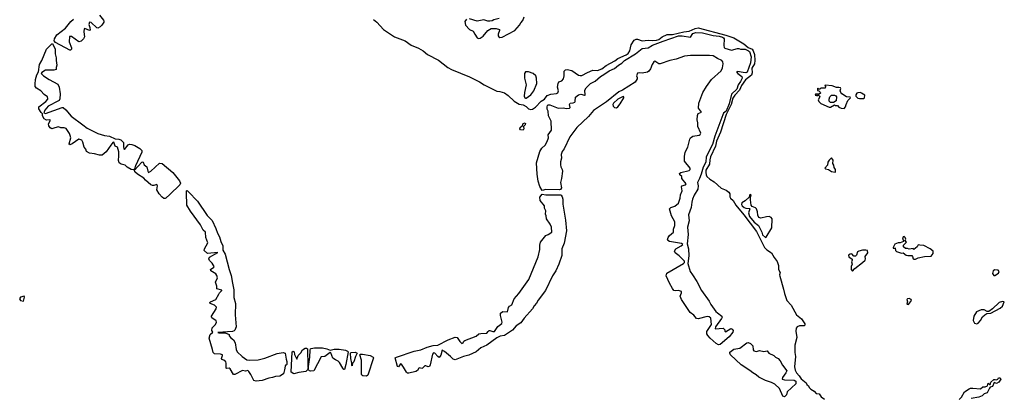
# Model space of a CAD drawing. Extents: x 2029662 to 2246637, y 225654 to 401419.
# Tile 195 of 256: x 2134812 to 2147820, y 309613 to 314607. Entities that reach past the tile are written whole.
import ezdxf

# ---------------------------------------------------------------- set-up
doc = ezdxf.new("R2010")
doc.units = 0

msp = doc.modelspace()

# ---------------------------------------------------------------- linework, layer by layer
at = {"layer": '0CON20XD'}
for points in [[(2135868, 314668), (2135920, 314600), (2135926, 314586), (2135922, 314575), (2135897, 314535), (2135875, 314511), (2135845, 314495), (2135831, 314501), (2135755, 314571), (2135734, 314576), (2135727, 314545), (2135739, 314505), (2135742, 314468), (2135735, 314462), (2135675, 314489), (2135664, 314486), (2135660, 314445), (2135668, 314378), (2135657, 314353), (2135625, 314323), (2135595, 314316), (2135495, 314383), (2135470, 314385), (2135466, 314315), (2135499, 314235), (2135496, 314215), (2135485, 314203)], [(2135485, 314203), (2135474, 314204), (2135287, 314307), (2135267, 314327), (2135273, 314355), (2135304, 314406), (2135416, 314494), (2135486, 314585), (2135525, 314613)], [(2139485, 314609), (2139531, 314575), (2139618, 314475), (2139765, 314379), (2139905, 314327), (2139985, 314270), (2140082, 314232)], [(2140716, 314614), (2140691, 314585), (2140700, 314535), (2140755, 314478), (2140803, 314453), (2140826, 314415), (2140856, 314366), (2140875, 314358)], [(2141145, 314622), (2141075, 314606), (2141055, 314593), (2141025, 314586), (2140995, 314587), (2140945, 314603), (2140857, 314587), (2140755, 314616)], [(2140875, 314358), (2140895, 314363), (2140935, 314391), (2140995, 314463), (2141041, 314489), (2141105, 314490), (2141149, 314479), (2141153, 314465), (2141134, 314416), (2141133, 314395), (2141141, 314381), (2141155, 314373), (2141186, 314374), (2141353, 314465), (2141417, 314533), (2141435, 314567), (2141460, 314595), (2141476, 314644)], [(2140082, 314232), (2140144, 314195), (2140200, 314145), (2140345, 314073), (2140469, 313975), (2140515, 313949), (2140755, 313850), (2140885, 313787), (2140950, 313745), (2141115, 313661), (2141155, 313659), (2141215, 313641), (2141266, 313606), (2141345, 313528), (2141410, 313490), (2141465, 313481), (2141505, 313458), (2141535, 313428), (2141565, 313421), (2141586, 313424), (2141628, 313452), (2141702, 313528), (2141745, 313558), (2141780, 313605), (2141829, 313621), (2141905, 313630), (2141921, 313639), (2141931, 313665), (2141917, 313715), (2141925, 313765), (2141937, 313783), (2141975, 313799), (2141997, 313825), (2142006, 313865), (2142005, 313924), (2142022, 313945), (2142045, 313949), (2142105, 313935), (2142195, 313875), (2142215, 313868), (2142241, 313869), (2142312, 313908), (2142385, 313939), (2142446, 313936), (2142505, 313955), (2142560, 314000), (2142675, 314062), (2142715, 314094), (2142825, 314140), (2142852, 314158), (2142873, 314195), (2142890, 314275), (2142930, 314335), (2142955, 314349), (2142975, 314348), (2143035, 314326), (2143115, 314338), (2143175, 314331), (2143225, 314335), (2143256, 314345), (2143300, 314380), (2143365, 314410), (2143435, 314409), (2143585, 314447), (2143655, 314455), (2143735, 314492), (2143775, 314501), (2144142, 314402), (2144245, 314369), (2144377, 314287), (2144435, 314241), (2144487, 314217), (2144501, 314195), (2144519, 314145), (2144524, 314065), (2144518, 314025), (2144485, 313965), (2144488, 313905), (2144480, 313875), (2144400, 313810), (2144350, 313735), (2144321, 313675), (2144261, 313609), (2144235, 313569), (2144213, 313485), (2144146, 313355), (2144069, 313121), (2144020, 313000), (2144004, 312936), (2143940, 312795), (2143929, 312755), (2143926, 312695), (2143879, 312615), (2143875, 312585), (2143881, 312555), (2143892, 312535), (2143929, 312499), (2143985, 312464), (2144079, 312379), (2144145, 312353), (2144179, 312325), (2144193, 312305), (2144193, 312265), (2144203, 312245), (2144238, 312215), (2144274, 312154), (2144381, 312025), (2144545, 311805), (2144654, 311595), (2144684, 311564), (2144746, 311526), (2144780, 311460), (2144821, 311411), (2144836, 311355), (2144835, 311305), (2144860, 311265), (2144851, 311235), (2144853, 311215), (2144904, 311044), (2144915, 310985), (2144945, 310895), (2145005, 310832), (2145076, 310705), (2145139, 310649), (2145185, 310585), (2145185, 310566), (2145175, 310557), (2145115, 310560), (2145084, 310546), (2145072, 310528), (2145066, 310486), (2145080, 310405), (2145052, 310305), (2145052, 310205), (2145061, 310151), (2145050, 310015), (2145057, 309973), (2145075, 309935), (2145109, 309899), (2145135, 309857), (2145202, 309805), (2145212, 309785), (2145232, 309765), (2145240, 309745), (2145265, 309720), (2145306, 309696), (2145333, 309663), (2145375, 309658), (2145401, 309621), (2145445, 309588)], [(2144045, 310308), (2144015, 310325), (2143935, 310397), (2143905, 310430), (2143892, 310455), (2143892, 310485), (2143951, 310575), (2143942, 310662), (2143919, 310679), (2143895, 310681), (2143775, 310653), (2143752, 310655), (2143718, 310698), (2143672, 310735), (2143555, 310906), (2143539, 310951), (2143556, 310995), (2143555, 311012), (2143515, 311027), (2143479, 311021), (2143455, 311028), (2143435, 311054), (2143397, 311125), (2143355, 311221), (2143360, 311255), (2143582, 311382), (2143596, 311395), (2143596, 311415), (2143526, 311485), (2143471, 311525), (2143461, 311545), (2143481, 311575), (2143550, 311615), (2143572, 311635), (2143555, 311648), (2143398, 311675), (2143377, 311685), (2143371, 311695), (2143378, 311725), (2143396, 311755), (2143448, 311795), (2143451, 311835), (2143469, 311885), (2143466, 311935), (2143424, 312015), (2143398, 312105), (2143415, 312122), (2143469, 312141), (2143518, 312182), (2143540, 312245), (2143541, 312289), (2143563, 312345), (2143555, 312398), (2143562, 312408), (2143608, 312425), (2143616, 312435), (2143560, 312505), (2143562, 312532), (2143532, 312555), (2143528, 312575), (2143545, 312586), (2143656, 312614), (2143669, 312625), (2143671, 312645), (2143594, 312735), (2143595, 312798), (2143605, 312856), (2143638, 312922), (2143664, 313025), (2143675, 313045), (2143703, 313065), (2143790, 313080), (2143802, 313088), (2143811, 313105), (2143772, 313195), (2143772, 313245), (2143762, 313282), (2143765, 313338), (2143775, 313368), (2143818, 313385), (2143778, 313438), (2143786, 313505), (2143838, 313645), (2143885, 313724), (2143952, 313815), (2144080, 313930), (2144098, 313972), (2144106, 314025), (2144101, 314051), (2144089, 314069), (2144032, 314092), (2143975, 314127), (2143925, 314135), (2143675, 314134), (2143595, 314125), (2143485, 314084), (2143403, 314067), (2143275, 314022), (2143254, 314024), (2143205, 314059), (2143191, 314049), (2143166, 314014), (2143148, 313955), (2143123, 313925), (2143105, 313913), (2143035, 313899), (2142995, 313903), (2142975, 313898), (2142960, 313865), (2142971, 313841), (2142971, 313825), (2142945, 313782), (2142775, 313674), (2142729, 313651), (2142565, 313522), (2142393, 313407), (2142326, 313325), (2142171, 313179), (2142081, 313059), (2142005, 312899), (2141977, 312863), (2141965, 312825), (2141968, 312775), (2141956, 312725), (2141957, 312687), (2141961, 312661), (2141980, 312625), (2141982, 312605), (2141971, 312505), (2141958, 312455), (2141968, 312385), (2141958, 312362), (2141945, 312357), (2141765, 312361), (2141715, 312350), (2141683, 312403), (2141663, 312473), (2141647, 312565), (2141638, 312715), (2141685, 312864), (2141711, 312909), (2141754, 312946), (2141783, 312995), (2141799, 313045), (2141793, 313085), (2141840, 313145), (2141832, 313265), (2141800, 313335), (2141793, 313395), (2141781, 313425), (2141779, 313455), (2141785, 313473), (2141795, 313481), (2141815, 313482), (2141925, 313435), (2141991, 313441), (2142035, 313434), (2142077, 313435), (2142084, 313446), (2142078, 313485), (2142083, 313505), (2142125, 313509), (2142145, 313517), (2142151, 313525), (2142155, 313582), (2142194, 313615), (2142225, 313624), (2142275, 313608), (2142285, 313610), (2142279, 313675), (2142294, 313705), (2142355, 313765), (2142416, 313794), (2142485, 313855), (2142530, 313880), (2142599, 313931), (2142669, 313961), (2142725, 314005), (2142769, 314031), (2142802, 314065), (2142948, 314155), (2143036, 314224), (2143115, 314236), (2143172, 314268), (2143315, 314324), (2143515, 314392), (2143564, 314394), (2143675, 314374), (2143707, 314425), (2143745, 314436), (2143835, 314431), (2143976, 314396), (2144055, 314388), (2144095, 314375), (2144112, 314365), (2144117, 314355), (2144116, 314265), (2144121, 314241), (2144130, 314230), (2144215, 314204), (2144296, 314226), (2144315, 314226), (2144336, 314216), (2144395, 314215), (2144442, 314195), (2144455, 314184), (2144475, 314115), (2144468, 314035), (2144423, 313915), (2144405, 313902), (2144369, 313909), (2144295, 313921), (2144284, 313916), (2144301, 313895), (2144353, 313855), (2144355, 313835), (2144335, 313789), (2144305, 313745), (2144285, 313686), (2144216, 313624), (2144186, 313495), (2144145, 313399), (2144111, 313369), (2144100, 313350), (2143997, 313065), (2143965, 312955), (2143881, 312795), (2143875, 312723), (2143843, 312657), (2143814, 312565), (2143795, 312509), (2143766, 312455), (2143775, 312410), (2143770, 312365), (2143722, 312288), (2143701, 312235), (2143690, 312195), (2143685, 312125), (2143650, 312025), (2143656, 311945), (2143636, 311865), (2143644, 311765), (2143630, 311645), (2143650, 311575), (2143654, 311485), (2143637, 311385), (2143669, 311275), (2143702, 311235), (2143757, 311147), (2143820, 311025), (2143923, 310885), (2143942, 310842), (2144010, 310750), (2144029, 310729), (2144090, 310685), (2144094, 310675), (2144086, 310655), (2144005, 310545), (2144001, 310521), (2144106, 310526), (2144127, 310507), (2144128, 310488), (2144135, 310480), (2144205, 310524), (2144225, 310513), (2144239, 310495), (2144235, 310477), (2144183, 310415), (2144065, 310312), (2144045, 310308)], [(2136315, 312622), (2136285, 312627), (2136234, 312655), (2136205, 312681), (2136155, 312695), (2136125, 312715), (2136116, 312745), (2136124, 312805), (2136121, 312861), (2136103, 312923), (2136073, 312935), (2136056, 312986), (2136045, 312982), (2136015, 312946), (2135955, 312861), (2135902, 312815), (2135865, 312815), (2135802, 312832), (2135735, 312842), (2135694, 312865), (2135686, 312896), (2135665, 312920), (2135648, 312988), (2135635, 313013), (2135595, 313026), (2135505, 312964), (2135475, 312952), (2135466, 312965), (2135486, 313045), (2135481, 313075), (2135470, 313100), (2135426, 313166), (2135398, 313178), (2135355, 313177), (2135325, 313190), (2135278, 313178), (2135237, 313163), (2135214, 313175), (2135196, 313205), (2135191, 313229), (2135219, 313279), (2135205, 313283), (2135165, 313279), (2135135, 313295), (2135115, 313334), (2135114, 313364), (2135095, 313381), (2135065, 313428), (2135065, 313456), (2135157, 313525), (2135184, 313555), (2135186, 313566), (2135179, 313585), (2135135, 313619), (2135091, 313665), (2135035, 313700), (2135019, 313725), (2135015, 313755), (2135022, 313815), (2135041, 313879), (2135062, 313918), (2135074, 314015), (2135105, 314067), (2135165, 314216), (2135235, 314288), (2135245, 314290), (2135281, 314215), (2135281, 314155), (2135296, 314104), (2135294, 314065), (2135304, 314005), (2135293, 313975), (2135293, 313947), (2135265, 313941), (2135155, 313941), (2135105, 313908), (2135098, 313895), (2135126, 313865), (2135203, 313815), (2135315, 313756), (2135333, 313715), (2135346, 313625), (2135341, 313559), (2135335, 313539), (2135327, 313533), (2135188, 313465), (2135145, 313410), (2135130, 313375), (2135155, 313367), (2135374, 313446), (2135385, 313445), (2135420, 313415), (2135491, 313331), (2135647, 313215), (2135705, 313171), (2135845, 313104), (2135935, 313075), (2135998, 313068), (2136072, 313032), (2136124, 313026), (2136147, 313017), (2136184, 312985), (2136184, 312924), (2136188, 312898), (2136195, 312890), (2136245, 312954), (2136265, 312960), (2136295, 312958), (2136335, 312945), (2136400, 312905), (2136424, 312875), (2136424, 312855), (2136341, 312675), (2136328, 312632), (2136315, 312622)], [(2141495, 313567), (2141505, 313570), (2141565, 313615), (2141603, 313665), (2141644, 313765), (2141642, 313835), (2141631, 313865), (2141595, 313897), (2141535, 313917), (2141494, 313916), (2141481, 313895), (2141482, 313832), (2141504, 313745), (2141480, 313645), (2141478, 313595), (2141485, 313572), (2141495, 313567)], [(2145705, 313432), (2145724, 313456), (2145730, 313485), (2145754, 313536), (2145790, 313575), (2145782, 313582), (2145735, 313586), (2145675, 313627), (2145660, 313645), (2145653, 313665), (2145662, 313695), (2145655, 313707), (2145635, 313712), (2145605, 313708), (2145545, 313733), (2145455, 313740), (2145450, 313735), (2145460, 313725), (2145455, 313702), (2145395, 313700), (2145385, 313690), (2145365, 313690), (2145355, 313700), (2145350, 313695), (2145352, 313672), (2145368, 313668), (2145387, 313647), (2145390, 313635), (2145375, 313620), (2145325, 313620), (2145320, 313610), (2145335, 313610), (2145345, 313600), (2145355, 313610), (2145365, 313610), (2145378, 313598), (2145382, 313585), (2145362, 313545), (2145370, 313525), (2145397, 313497), (2145505, 313448), (2145525, 313450), (2145575, 313480), (2145585, 313470), (2145615, 313470), (2145635, 313450), (2145665, 313437), (2145705, 313432)], [(2145965, 313564), (2145973, 313575), (2145977, 313607), (2145935, 313636), (2145915, 313642), (2145885, 313640), (2145872, 313635), (2145858, 313615), (2145860, 313595), (2145885, 313570), (2145905, 313564), (2145965, 313564)], [(2142695, 313442), (2142715, 313455), (2142745, 313495), (2142794, 313575), (2142795, 313587), (2142785, 313592), (2142715, 313557), (2142655, 313504), (2142648, 313485), (2142652, 313465), (2142671, 313445), (2142695, 313442)], [(2145565, 313510), (2145525, 313510), (2145508, 313528), (2145506, 313555), (2145514, 313585), (2145535, 313608), (2145575, 313608), (2145595, 313598), (2145603, 313585), (2145598, 313535), (2145565, 313510)], [(2141465, 313148), (2141430, 313150), (2141419, 313165), (2141425, 313179), (2141454, 313206), (2141465, 313232), (2141490, 313245), (2141496, 313236), (2141490, 313215), (2141467, 313195), (2141471, 313165), (2141465, 313148)], [(2136735, 312243), (2136715, 312244), (2136695, 312262), (2136657, 312305), (2136624, 312355), (2136632, 312412), (2136626, 312426), (2136584, 312416), (2136565, 312416), (2136545, 312425), (2136475, 312483), (2136451, 312511), (2136369, 312565), (2136335, 312595), (2136331, 312619), (2136425, 312723), (2136435, 312728), (2136445, 312722), (2136459, 312689), (2136491, 312661), (2136504, 312604), (2136515, 312588), (2136543, 312605), (2136661, 312709), (2136695, 312707), (2136837, 312585), (2136925, 312475), (2136937, 312445), (2136926, 312425), (2136798, 312295), (2136742, 312248), (2136735, 312243)], [(2145585, 312592), (2145590, 312595), (2145588, 312625), (2145574, 312654), (2145570, 312685), (2145553, 312705), (2145559, 312749), (2145535, 312780), (2145505, 312750), (2145488, 312722), (2145486, 312684), (2145451, 312645), (2145458, 312635), (2145496, 312626), (2145535, 312598), (2145585, 312592)], [(2137937, 309827), (2137905, 309835), (2137867, 309917), (2137841, 309955), (2137825, 309966), (2137795, 309961), (2137755, 309966), (2137655, 309914), (2137636, 309916), (2137595, 309992), (2137578, 309998), (2137545, 309994), (2137539, 309999), (2137540, 310065), (2137534, 310084), (2137508, 310105), (2137482, 310115), (2137477, 310125), (2137492, 310165), (2137490, 310175), (2137466, 310186), (2137385, 310188), (2137367, 310205), (2137360, 310245), (2137316, 310396), (2137327, 310445), (2137362, 310475), (2137351, 310495), (2137355, 310533), (2137398, 310575), (2137412, 310605), (2137408, 310625), (2137352, 310665), (2137348, 310675), (2137348, 310685), (2137407, 310783), (2137412, 310805), (2137384, 310834), (2137330, 310855), (2137324, 310865), (2137332, 310875), (2137402, 310905), (2137443, 310977), (2137452, 310995), (2137482, 311025), (2137482, 311032), (2137415, 311050), (2137417, 311085), (2137401, 311135), (2137424, 311195), (2137417, 311225), (2137405, 311247), (2137336, 311286), (2137333, 311305), (2137377, 311335), (2137382, 311345), (2137355, 311388), (2137322, 311422), (2137310, 311445), (2137320, 311465), (2137428, 311528), (2137294, 311514), (2137251, 311555), (2137256, 311575), (2137296, 311655), (2137271, 311725), (2137266, 311795), (2137238, 311825), (2137201, 311895), (2137069, 312075), (2137019, 312155), (2137022, 312215), (2137014, 312255), (2137014, 312335), (2137016, 312344), (2137025, 312348), (2137041, 312331), (2137160, 312205), (2137287, 312017), (2137355, 311950), (2137404, 311845), (2137425, 311785), (2137452, 311735), (2137468, 311675), (2137498, 311615), (2137498, 311558), (2137526, 311505), (2137578, 311305), (2137607, 311225), (2137622, 311125), (2137643, 311033), (2137642, 310935), (2137662, 310855), (2137657, 310705), (2137672, 310545), (2137655, 310503), (2137645, 310491), (2137622, 310482), (2137432, 310472), (2137445, 310464), (2137525, 310464), (2137578, 310445), (2137582, 310425), (2137601, 310401), (2137635, 310372), (2137659, 310335), (2137671, 310245), (2137686, 310216), (2137751, 310151), (2137815, 310111), (2137845, 310104), (2137965, 310108), (2138049, 310131), (2138215, 310193), (2138294, 310204), (2138320, 310195), (2138335, 310120), (2138342, 310085), (2138342, 310048), (2138335, 310040), (2138325, 310040), (2138318, 310025), (2138313, 309977), (2138298, 309925), (2138251, 309895), (2138192, 309888), (2138152, 309875), (2138102, 309868), (2138015, 309834), (2137937, 309827)], [(2139934, 309934), (2139921, 309945), (2139885, 310014), (2139855, 310053), (2139845, 310058), (2139815, 310018), (2139805, 310020), (2139774, 310135), (2139789, 310145), (2140025, 310222), (2140110, 310240), (2140195, 310275), (2140275, 310299), (2140335, 310302), (2140473, 310375), (2140565, 310410), (2140591, 310405), (2140625, 310350), (2140655, 310323), (2140672, 310335), (2140680, 310355), (2140692, 310365), (2140845, 310420), (2140878, 310452), (2140905, 310459), (2140985, 310461), (2141003, 310483), (2141014, 310496), (2141025, 310499), (2141065, 310484), (2141086, 310484), (2141130, 310550), (2141181, 310589), (2141186, 310605), (2141164, 310696), (2141166, 310725), (2141196, 310746), (2141255, 310742), (2141269, 310801), (2141285, 310820), (2141314, 310836), (2141345, 310916), (2141406, 310984), (2141538, 311172), (2141660, 311470), (2141684, 311566), (2141683, 311625), (2141694, 311666), (2141765, 311751), (2141795, 311766), (2141841, 311795), (2141838, 311865), (2141821, 311901), (2141771, 311975), (2141769, 312015), (2141761, 312035), (2141765, 312080), (2141744, 312115), (2141744, 312145), (2141688, 312218), (2141682, 312258), (2141715, 312300), (2141765, 312289), (2141955, 312291), (2141965, 312288), (2141979, 312265), (2141986, 312235), (2141986, 312166), (2142022, 311955), (2142035, 311815), (2142005, 311650), (2141973, 311575), (2141975, 311487), (2141934, 311375), (2141895, 311285), (2141851, 311219), (2141761, 311025), (2141662, 310898), (2141642, 310858), (2141609, 310821), (2141585, 310782), (2141479, 310661), (2141435, 310598), (2141372, 310558), (2141325, 310502), (2141215, 310433), (2141160, 310420), (2141118, 310402), (2140985, 310304), (2140903, 310267), (2140844, 310214), (2140748, 310172), (2140676, 310154), (2140565, 310111), (2140538, 310118), (2140503, 310155), (2140425, 310221), (2140395, 310237), (2140375, 310170), (2140355, 310142), (2140335, 310151), (2140295, 310198), (2140278, 310202), (2140266, 310184), (2140237, 310045), (2140225, 310022), (2140208, 310018), (2140179, 310029), (2140165, 310028), (2140135, 309997), (2140125, 309993), (2140095, 310004), (2140085, 310000), (2140070, 309970), (2140048, 309955), (2139955, 309934), (2139934, 309934)], [(2144665, 311728), (2144675, 311733), (2144751, 311855), (2144754, 311975), (2144742, 311992), (2144715, 312004), (2144678, 312002), (2144605, 311981), (2144575, 311993), (2144563, 312023), (2144559, 312065), (2144547, 312105), (2144535, 312117), (2144487, 312137), (2144477, 312155), (2144467, 312225), (2144468, 312262), (2144477, 312285), (2144463, 312297), (2144452, 312285), (2144448, 312262), (2144397, 312213), (2144353, 312187), (2144348, 312165), (2144358, 312145), (2144385, 312122), (2144405, 312114), (2144452, 312112), (2144460, 312105), (2144440, 312055), (2144454, 312005), (2144515, 311930), (2144574, 311884), (2144618, 311795), (2144625, 311764), (2144665, 311728)], [(2146625, 311438), (2146645, 311442), (2146681, 311459), (2146765, 311477), (2146855, 311478), (2146882, 311515), (2146878, 311545), (2146842, 311575), (2146755, 311619), (2146703, 311627), (2146682, 311628), (2146668, 311605), (2146625, 311570), (2146615, 311580), (2146565, 311572), (2146542, 311582), (2146513, 311583), (2146490, 311605), (2146490, 311625), (2146530, 311665), (2146510, 311685), (2146520, 311705), (2146512, 311725), (2146495, 311738), (2146483, 311737), (2146476, 311706), (2146490, 311685), (2146488, 311672), (2146445, 311657), (2146420, 311655), (2146375, 311637), (2146352, 311595), (2146353, 311585), (2146368, 311582), (2146378, 311588), (2146382, 311555), (2146395, 311543), (2146461, 311521), (2146485, 311522), (2146525, 311493), (2146545, 311487), (2146597, 311487), (2146607, 311477), (2146614, 311444), (2146625, 311438)], [(2145815, 311280), (2145845, 311318), (2145948, 311395), (2145981, 311429), (2145987, 311445), (2145983, 311475), (2146017, 311525), (2146013, 311553), (2145991, 311561), (2145945, 311561), (2145900, 311545), (2145882, 311535), (2145867, 311493), (2145855, 311480), (2145832, 311482), (2145805, 311510), (2145785, 311508), (2145762, 311495), (2145765, 311470), (2145812, 311442), (2145812, 311425), (2145800, 311405), (2145808, 311375), (2145797, 311345), (2145798, 311305), (2145815, 311280)], [(2147682, 311222), (2147695, 311222), (2147742, 311255), (2147750, 311275), (2147738, 311295), (2147695, 311298), (2147671, 311285), (2147665, 311250), (2147682, 311222)], [(2134865, 310883), (2134876, 310936), (2134872, 310952), (2134823, 310937), (2134812, 310915), (2134824, 310894), (2134865, 310883)], [(2146555, 310842), (2146592, 310895), (2146589, 310909), (2146565, 310920), (2146543, 310917), (2146532, 310905), (2146542, 310875), (2146533, 310843), (2146555, 310842)], [(2147455, 310587), (2147475, 310593), (2147505, 310628), (2147534, 310676), (2147564, 310706), (2147588, 310722), (2147640, 310725), (2147767, 310793), (2147795, 310818), (2147820, 310875), (2147795, 310880), (2147752, 310865), (2147666, 310784), (2147615, 310750), (2147595, 310750), (2147555, 310769), (2147515, 310769), (2147453, 310745), (2147417, 310685), (2147409, 310629), (2147425, 310592), (2147455, 310587)], [(2138435, 309924), (2138398, 309945), (2138413, 310215), (2138425, 310222), (2138437, 310215), (2138445, 310180), (2138475, 310120), (2138493, 310167), (2138525, 310200), (2138548, 310242), (2138585, 310264), (2138603, 310263), (2138616, 310255), (2138618, 310025), (2138625, 309990), (2138644, 310144), (2138648, 310235), (2138654, 310255), (2138665, 310260), (2138706, 310266), (2138815, 310266), (2138869, 310255), (2138915, 310238), (2138965, 310251), (2139035, 310250), (2139118, 310235), (2139142, 310225), (2139152, 310215), (2139123, 310047), (2139105, 309982), (2139095, 309982), (2139080, 310000), (2139037, 310075), (2139020, 310090), (2138985, 310107), (2138951, 310131), (2138925, 310202), (2138915, 310208), (2138845, 310151), (2138793, 310147), (2138699, 309965), (2138655, 309960), (2138639, 309965), (2138625, 309982), (2138618, 309982), (2138594, 309954), (2138498, 309942), (2138435, 309924)], [(2144915, 309619), (2144895, 309630), (2144848, 309728), (2144788, 309788), (2144745, 309811), (2144664, 309834), (2144575, 309879), (2144540, 309910), (2144497, 309935), (2144460, 309970), (2144345, 310041), (2144203, 310175), (2144192, 310195), (2144195, 310209), (2144245, 310252), (2144325, 310263), (2144418, 310335), (2144435, 310338), (2144466, 310325), (2144496, 310295), (2144501, 310241), (2144509, 310229), (2144545, 310218), (2144585, 310231), (2144645, 310219), (2144685, 310227), (2144708, 310198), (2144777, 310167), (2144796, 310146), (2144833, 310125), (2144861, 310095), (2144889, 310039), (2144946, 309965), (2144933, 309935), (2144889, 309875), (2144887, 309855), (2144915, 309846), (2145045, 309838), (2145065, 309826), (2145068, 309815), (2145065, 309791), (2144951, 309685), (2144943, 309645), (2144915, 309619)], [(2139205, 310030), (2139200, 310035), (2139200, 310065), (2139188, 310125), (2139184, 310196), (2139192, 310208), (2139245, 310211), (2139270, 310195), (2139249, 310155), (2139225, 310082), (2139210, 310065), (2139205, 310030)], [(2139395, 309894), (2139345, 309899), (2139333, 309905), (2139329, 309915), (2139326, 310105), (2139307, 310175), (2139310, 310185), (2139342, 310185), (2139444, 310165), (2139482, 310145), (2139488, 310135), (2139411, 309905), (2139395, 309894)], [(2147225, 309583), (2147253, 309615), (2147296, 309685), (2147355, 309725), (2147375, 309733), (2147405, 309734), (2147505, 309726), (2147535, 309752), (2147567, 309753), (2147596, 309764), (2147605, 309800), (2147623, 309783), (2147635, 309782), (2147640, 309815), (2147682, 309848), (2147701, 309851), (2147717, 309843), (2147736, 309854), (2147745, 309870), (2147765, 309870), (2147772, 309855), (2147747, 309815), (2147715, 309798), (2147685, 309808), (2147665, 309758), (2147634, 309746), (2147624, 309736), (2147595, 309672), (2147555, 309660), (2147528, 309635), (2147485, 309614), (2147381, 309599)]]:
    msp.add_lwpolyline(points, dxfattribs=at)

doc.saveas('drawing.dxf')
